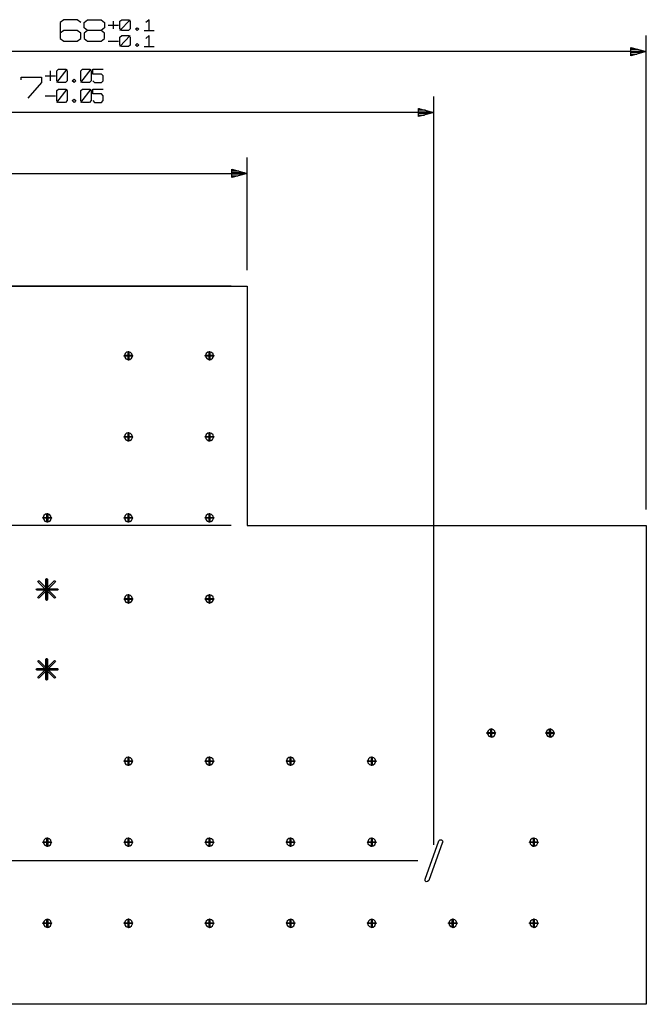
# Model space of a CAD drawing. Extents: x 0 to 1189, y 35 to 806.
# Tile 20 of 22: x 667 to 775, y 430 to 600. Entities that reach past the tile are written whole.
import ezdxf

# ---------------------------------------------------------------- set-up
doc = ezdxf.new("R2010")
doc.units = 0
doc.layers.add('1', color=1, linetype='CONTINUOUS')

msp = doc.modelspace()

# ---------------------------------------------------------------- linework, layer by layer
at = {"layer": '1'}
for p, q in [((674.52, 599.68), (673.92, 599.2)), ((673.92, 599.2), (673.92, 596.45)), ((676.87, 599.68), (674.52, 599.68)), ((677.45, 599.2), (676.87, 599.68)), ((678.05, 599.2), (678.65, 599.68)), ((678.05, 598.3), (678.05, 599.2)), ((678.65, 599.68), (681, 599.68)), ((681, 599.68), (681.57, 599.2)), ((681.57, 599.2), (681.57, 598.3)), ((683.05, 599.45), (683.05, 598.08)), ((684.22, 599.45), (684.52, 599.68)), ((684.22, 597.83), (686, 599.68)), ((684.22, 598.08), (684.22, 599.45)), ((684.52, 599.68), (685.7, 599.68)), ((685.7, 599.68), (686, 599.45)), ((686, 599.45), (686, 598.08)), ((689.25, 599.68), (688.65, 599.2)), ((689.25, 597.83), (689.25, 599.68)), ((674.52, 597.83), (673.92, 597.38)), ((676.87, 597.83), (674.52, 597.83)), ((677.45, 597.38), (676.87, 597.83)), ((677.45, 596.45), (677.45, 597.38)), ((678.65, 597.83), (678.05, 598.3)), ((678.65, 597.83), (678.05, 597.38)), ((678.05, 597.38), (678.05, 596.45)), ((681, 597.83), (678.65, 597.83)), ((681.57, 598.3), (681, 597.83)), ((681.57, 597.38), (681, 597.83)), ((681.57, 596.45), (681.57, 597.38)), ((682.17, 598.75), (683.95, 598.75)), ((684.52, 597.83), (684.22, 598.08)), ((685.7, 597.83), (684.52, 597.83)), ((686, 598.08), (685.7, 597.83)), ((686.9, 598.08), (687.17, 598.3)), ((687.17, 597.83), (686.9, 598.08)), ((687.17, 598.3), (687.47, 598.08)), ((687.47, 598.08), (687.17, 597.83)), ((688.37, 597.83), (690.12, 597.83)), ((673.92, 596.45), (674.52, 596)), ((674.52, 596), (676.87, 596)), ((676.87, 596), (677.45, 596.45)), ((678.05, 596.45), (678.65, 596)), ((678.65, 596), (681, 596)), ((681, 596), (681.57, 596.45)), ((682.17, 596), (683.95, 596)), ((684.22, 596.68), (684.52, 596.93)), ((684.22, 595.08), (686, 596.93)), ((684.22, 595.3), (684.22, 596.68)), ((684.52, 596.93), (685.7, 596.93)), ((685.7, 596.93), (686, 596.68)), ((686, 596.68), (686, 595.3)), ((689.25, 596.93), (688.65, 596.45)), ((689.25, 595.08), (689.25, 596.93)), ((774.9, 515.25), (774.9, 596.93)), ((774.9, 594.18), (587.88, 594.18)), ((684.52, 595.08), (684.22, 595.3)), ((685.7, 595.08), (684.52, 595.08)), ((686, 595.3), (685.7, 595.08)), ((686.9, 595.3), (687.17, 595.55)), ((687.17, 595.08), (686.9, 595.3)), ((687.17, 595.55), (687.47, 595.3)), ((687.47, 595.3), (687.17, 595.08)), ((688.37, 595.08), (690.12, 595.08)), ((772.22, 593.45), (772.22, 594.88)), ((772.22, 594.88), (774.9, 594.18)), ((774.9, 594.18), (772.22, 593.45)), ((772.23, 594.83), (772.43, 594.83)), ((773.45, 594.55), (772.23, 594.55)), ((772.23, 594.28), (774.48, 594.28)), ((774.28, 594), (772.23, 594)), ((772.22, 593.73), (773.25, 593.73)), ((672.18, 590.88), (672.18, 589.15)), ((673.35, 590.88), (673.65, 591.18)), ((673.35, 588.88), (675.13, 591.18)), ((673.35, 589.15), (673.35, 590.88)), ((673.65, 591.18), (674.83, 591.18)), ((674.83, 591.18), (675.13, 590.88)), ((675.13, 590.88), (675.13, 589.15)), ((677.48, 590.88), (677.78, 591.18)), ((677.48, 588.88), (679.25, 591.18)), ((677.48, 589.15), (677.48, 590.88)), ((677.78, 591.18), (678.95, 591.18)), ((678.95, 591.18), (679.25, 590.88)), ((679.25, 590.88), (679.25, 589.15)), ((679.55, 590.3), (679.55, 591.18)), ((679.55, 591.18), (681.33, 591.18)), ((667.18, 589.33), (667.18, 589.8)), ((667.18, 589.8), (670.7, 589.8)), ((670.7, 588.88), (668.35, 586.13)), ((670.7, 589.8), (670.7, 588.88)), ((671.3, 590.03), (673.08, 590.03)), ((673.65, 588.88), (673.35, 589.15)), ((674.83, 588.88), (673.65, 588.88)), ((675.13, 589.15), (674.83, 588.88)), ((676, 589.15), (676.3, 589.45)), ((676.3, 588.88), (676, 589.15)), ((676.3, 589.45), (676.6, 589.15)), ((676.6, 589.15), (676.3, 588.88)), ((677.78, 588.88), (677.48, 589.15)), ((678.95, 588.88), (677.78, 588.88)), ((679.25, 589.15), (678.95, 588.88)), ((681.03, 590.3), (679.55, 590.3)), ((679.55, 589.15), (679.85, 588.88)), ((679.85, 588.88), (681.03, 588.88)), ((681.33, 590.03), (681.03, 590.3)), ((681.03, 588.88), (681.33, 589.15)), ((681.33, 589.15), (681.33, 590.03)), ((673.35, 587.45), (673.65, 587.73)), ((673.35, 585.43), (675.13, 587.73)), ((673.35, 585.73), (673.35, 587.45)), ((673.65, 587.73), (674.83, 587.73)), ((674.83, 587.73), (675.13, 587.45)), ((675.13, 587.45), (675.13, 585.73)), ((677.48, 587.45), (677.78, 587.73)), ((677.48, 585.43), (679.25, 587.73)), ((677.48, 585.73), (677.48, 587.45)), ((677.78, 587.73), (678.95, 587.73)), ((678.95, 587.73), (679.25, 587.45)), ((679.25, 587.45), (679.25, 585.73)), ((679.55, 586.88), (679.55, 587.73)), ((679.55, 587.73), (681.33, 587.73)), ((671.3, 586.58), (673.08, 586.58)), ((673.65, 585.43), (673.35, 585.73)), ((674.83, 585.43), (673.65, 585.43)), ((675.13, 585.73), (674.83, 585.43)), ((676, 585.73), (676.3, 586)), ((676.3, 585.43), (676, 585.73)), ((676.3, 586), (676.6, 585.73)), ((676.6, 585.73), (676.3, 585.43)), ((677.78, 585.43), (677.48, 585.73)), ((678.95, 585.43), (677.78, 585.43)), ((679.25, 585.73), (678.95, 585.43)), ((681.03, 586.88), (679.55, 586.88)), ((679.55, 585.73), (679.85, 585.43)), ((679.85, 585.43), (681.03, 585.43)), ((681.33, 586.58), (681.03, 586.88)), ((681.03, 585.43), (681.33, 585.73)), ((681.33, 585.73), (681.33, 586.58)), ((738.3, 457.5), (738.3, 586.45)), ((735.65, 582.98), (735.65, 584.4)), ((735.65, 584.4), (738.3, 583.68)), ((735.65, 584.35), (735.83, 584.35)), ((736.85, 584.08), (735.65, 584.08)), ((735.65, 583.8), (737.9, 583.8)), ((738.3, 583.68), (587.88, 583.68)), ((738.3, 583.68), (735.65, 582.98)), ((737.7, 583.53), (735.65, 583.53)), ((735.65, 583.25), (736.68, 583.25)), ((706.12, 556.53), (706.12, 575.95)), ((703.47, 572.5), (703.47, 573.93)), ((703.47, 573.93), (706.12, 573.2)), ((703.47, 573.88), (703.65, 573.88)), ((704.67, 573.6), (703.47, 573.6)), ((587.87, 573.2), (706.12, 573.2)), ((703.47, 573.33), (705.7, 573.33)), ((706.12, 573.2), (703.47, 572.5)), ((705.52, 573.05), (703.47, 573.05)), ((703.47, 572.78), (704.5, 572.78)), ((703.37, 553.78), (543.2, 553.78)), ((587.88, 553.78), (706.13, 553.78)), ((706.13, 553.78), (706.13, 512.5)), ((684.9, 541.77), (684.93, 541.82)), ((684.93, 541.72), (684.9, 541.77)), ((684.93, 541.82), (684.98, 541.85)), ((684.98, 541.7), (684.93, 541.72)), ((685.1, 542.15), (684.98, 541.83)), ((684.98, 541.85), (686.35, 541.85)), ((684.98, 541.83), (685.05, 541.5)), ((686.35, 541.7), (684.98, 541.7)), ((685.05, 541.5), (685.25, 541.22)), ((685.35, 542.38), (685.1, 542.15)), ((685.7, 542.45), (685.35, 542.38)), ((685.6, 542.45), (685.63, 542.5)), ((685.6, 541.07), (685.6, 542.45)), ((685.63, 542.5), (685.68, 542.52)), ((685.68, 542.52), (685.73, 542.5)), ((686.03, 542.35), (685.7, 542.45)), ((685.73, 542.5), (685.73, 542.45)), ((685.73, 542.45), (685.73, 541.07)), ((685.93, 541.12), (686.2, 541.33)), ((686.28, 542.1), (686.03, 542.35)), ((686.2, 541.33), (686.35, 541.65)), ((686.35, 541.78), (686.28, 542.1)), ((686.35, 541.85), (686.4, 541.82)), ((686.35, 541.65), (686.35, 541.78)), ((686.4, 541.72), (686.35, 541.7)), ((686.4, 541.82), (686.43, 541.77)), ((686.43, 541.77), (686.4, 541.72)), ((698.88, 541.77), (698.9, 541.82)), ((698.9, 541.72), (698.88, 541.77)), ((698.9, 541.82), (698.95, 541.85)), ((698.95, 541.7), (698.9, 541.72)), ((699.08, 542.15), (698.95, 541.83)), ((698.95, 541.85), (700.33, 541.85)), ((698.95, 541.83), (699, 541.5)), ((700.33, 541.7), (698.95, 541.7)), ((699, 541.5), (699.23, 541.22)), ((699.33, 542.38), (699.08, 542.15)), ((699.68, 542.45), (699.33, 542.38)), ((699.58, 542.45), (699.6, 542.5)), ((699.58, 541.07), (699.58, 542.45)), ((699.6, 542.5), (699.65, 542.52)), ((699.65, 542.52), (699.7, 542.5)), ((700, 542.35), (699.68, 542.45)), ((699.7, 542.5), (699.7, 542.45)), ((699.7, 542.45), (699.7, 541.07)), ((699.9, 541.12), (700.18, 541.33)), ((700.25, 542.1), (700, 542.35)), ((700.18, 541.33), (700.33, 541.65)), ((700.33, 541.78), (700.25, 542.1)), ((700.33, 541.85), (700.38, 541.82)), ((700.33, 541.65), (700.33, 541.78)), ((700.38, 541.72), (700.33, 541.7)), ((700.38, 541.82), (700.4, 541.77)), ((700.4, 541.77), (700.38, 541.72)), ((685.25, 541.22), (685.58, 541.1)), ((685.58, 541.1), (685.93, 541.12)), ((685.63, 541.02), (685.6, 541.07)), ((685.68, 541.02), (685.63, 541.02)), ((685.73, 541.02), (685.68, 541.02)), ((685.73, 541.07), (685.73, 541.02)), ((699.23, 541.22), (699.55, 541.1)), ((699.55, 541.1), (699.9, 541.12)), ((699.6, 541.02), (699.58, 541.07)), ((699.65, 541.02), (699.6, 541.02)), ((699.7, 541.02), (699.65, 541.02)), ((699.7, 541.07), (699.7, 541.02)), ((684.9, 527.8), (684.93, 527.85)), ((684.93, 527.75), (684.9, 527.8)), ((684.93, 527.85), (684.98, 527.87)), ((684.98, 527.72), (684.93, 527.75)), ((685.1, 528.17), (684.98, 527.85)), ((684.98, 527.87), (686.35, 527.87)), ((684.98, 527.85), (685.05, 527.52)), ((686.35, 527.72), (684.98, 527.72)), ((685.35, 528.42), (685.1, 528.17)), ((685.7, 528.47), (685.35, 528.42)), ((685.6, 528.47), (685.63, 528.52)), ((685.6, 527.1), (685.6, 528.47)), ((685.63, 528.52), (685.68, 528.55)), ((685.68, 528.55), (685.73, 528.52)), ((686.03, 528.37), (685.7, 528.47)), ((685.73, 528.52), (685.73, 528.47)), ((685.73, 528.47), (685.73, 527.1)), ((686.28, 528.12), (686.03, 528.37)), ((686.35, 527.8), (686.28, 528.12)), ((686.35, 527.87), (686.4, 527.85)), ((686.35, 527.67), (686.35, 527.8)), ((686.4, 527.75), (686.35, 527.72)), ((686.4, 527.85), (686.43, 527.8)), ((686.43, 527.8), (686.4, 527.75)), ((698.88, 527.8), (698.9, 527.85)), ((698.9, 527.75), (698.88, 527.8)), ((698.9, 527.85), (698.95, 527.87)), ((698.95, 527.72), (698.9, 527.75)), ((699.08, 528.18), (698.95, 527.85)), ((698.95, 527.87), (700.33, 527.87)), ((698.95, 527.85), (699, 527.53)), ((700.33, 527.72), (698.95, 527.72)), ((699.33, 528.43), (699.08, 528.18)), ((699.68, 528.48), (699.33, 528.43)), ((699.58, 528.47), (699.6, 528.52)), ((699.58, 527.1), (699.58, 528.47)), ((699.6, 528.52), (699.65, 528.55)), ((699.65, 528.55), (699.7, 528.52)), ((700, 528.38), (699.68, 528.48)), ((699.7, 528.52), (699.7, 528.47)), ((699.7, 528.47), (699.7, 527.1)), ((700.25, 528.13), (700, 528.38)), ((700.33, 527.8), (700.25, 528.13)), ((700.33, 527.87), (700.38, 527.85)), ((700.33, 527.68), (700.33, 527.8)), ((700.38, 527.75), (700.33, 527.72)), ((700.38, 527.85), (700.4, 527.8)), ((700.4, 527.8), (700.38, 527.75)), ((685.05, 527.52), (685.25, 527.25)), ((685.25, 527.25), (685.58, 527.12)), ((685.58, 527.12), (685.93, 527.15)), ((685.63, 527.07), (685.6, 527.1)), ((685.68, 527.05), (685.63, 527.07)), ((685.73, 527.07), (685.68, 527.05)), ((685.73, 527.1), (685.73, 527.07)), ((685.93, 527.15), (686.2, 527.35)), ((686.2, 527.35), (686.35, 527.67)), ((699, 527.53), (699.23, 527.25)), ((699.23, 527.25), (699.55, 527.12)), ((699.55, 527.12), (699.9, 527.15)), ((699.6, 527.07), (699.58, 527.1)), ((699.65, 527.05), (699.6, 527.07)), ((699.7, 527.07), (699.65, 527.05)), ((699.7, 527.1), (699.7, 527.07)), ((699.9, 527.15), (700.18, 527.35)), ((700.18, 527.35), (700.33, 527.68)), ((671.12, 514.23), (671, 513.9)), ((671.4, 514.45), (671.12, 514.23)), ((671.73, 514.53), (671.4, 514.45)), ((671.63, 514.52), (671.65, 514.57)), ((671.63, 513.15), (671.63, 514.52)), ((671.65, 514.57), (671.7, 514.57)), ((671.7, 514.57), (671.75, 514.57)), ((672.05, 514.4), (671.73, 514.53)), ((671.75, 514.57), (671.78, 514.52)), ((671.78, 514.52), (671.78, 513.15)), ((672.3, 514.15), (672.05, 514.4)), ((672.38, 513.83), (672.3, 514.15)), ((685.1, 514.23), (684.97, 513.9)), ((685.35, 514.45), (685.1, 514.23)), ((685.7, 514.53), (685.35, 514.45)), ((685.6, 514.52), (685.63, 514.57)), ((685.6, 513.15), (685.6, 514.52)), ((685.63, 514.57), (685.68, 514.57)), ((685.68, 514.57), (685.73, 514.57)), ((686.02, 514.4), (685.7, 514.53)), ((685.73, 514.57), (685.73, 514.52)), ((685.73, 514.52), (685.73, 513.15)), ((686.27, 514.15), (686.02, 514.4)), ((686.35, 513.83), (686.27, 514.15)), ((699.08, 514.23), (698.95, 513.9)), ((699.33, 514.45), (699.08, 514.23)), ((699.68, 514.53), (699.33, 514.45)), ((699.58, 514.52), (699.6, 514.57)), ((699.58, 513.15), (699.58, 514.52)), ((699.6, 514.57), (699.65, 514.57)), ((699.65, 514.57), (699.7, 514.57)), ((700, 514.4), (699.68, 514.53)), ((699.7, 514.57), (699.7, 514.52)), ((699.7, 514.52), (699.7, 513.15)), ((700.25, 514.15), (700, 514.4)), ((700.33, 513.83), (700.25, 514.15)), ((703.37, 512.5), (564.15, 512.5)), ((670.95, 513.87), (671, 513.9)), ((670.95, 513.82), (670.95, 513.87)), ((670.95, 513.77), (670.95, 513.82)), ((671, 513.75), (670.95, 513.77)), ((671, 513.9), (671.08, 513.55)), ((671, 513.9), (672.38, 513.9)), ((672.38, 513.75), (671, 513.75)), ((671.08, 513.55), (671.28, 513.28)), ((671.28, 513.28), (671.6, 513.15)), ((671.6, 513.15), (671.95, 513.18)), ((671.65, 513.1), (671.63, 513.15)), ((671.7, 513.07), (671.65, 513.1)), ((671.75, 513.1), (671.7, 513.07)), ((671.78, 513.15), (671.75, 513.1)), ((671.95, 513.18), (672.23, 513.4)), ((672.23, 513.4), (672.38, 513.7)), ((672.38, 513.9), (672.43, 513.87)), ((672.38, 513.7), (672.38, 513.83)), ((672.43, 513.77), (672.38, 513.75)), ((672.43, 513.87), (672.45, 513.82)), ((672.45, 513.82), (672.43, 513.77)), ((684.9, 513.82), (684.93, 513.87)), ((684.93, 513.77), (684.9, 513.82)), ((684.93, 513.87), (684.98, 513.9)), ((684.98, 513.75), (684.93, 513.77)), ((684.97, 513.9), (685.05, 513.55)), ((684.98, 513.9), (686.35, 513.9)), ((686.35, 513.75), (684.98, 513.75)), ((685.05, 513.55), (685.25, 513.28)), ((685.25, 513.28), (685.58, 513.15)), ((685.58, 513.15), (685.92, 513.18)), ((685.63, 513.1), (685.6, 513.15)), ((685.68, 513.07), (685.63, 513.1)), ((685.73, 513.1), (685.68, 513.07)), ((685.73, 513.15), (685.73, 513.1)), ((685.92, 513.18), (686.2, 513.4)), ((686.2, 513.4), (686.35, 513.7)), ((686.35, 513.9), (686.4, 513.87)), ((686.35, 513.7), (686.35, 513.83)), ((686.4, 513.77), (686.35, 513.75)), ((686.4, 513.87), (686.43, 513.82)), ((686.43, 513.82), (686.4, 513.77)), ((698.88, 513.82), (698.9, 513.87)), ((698.9, 513.77), (698.88, 513.82)), ((698.9, 513.87), (698.95, 513.9)), ((698.95, 513.75), (698.9, 513.77)), ((698.95, 513.9), (699, 513.55)), ((698.95, 513.9), (700.33, 513.9)), ((700.33, 513.75), (698.95, 513.75)), ((699, 513.55), (699.23, 513.28)), ((699.23, 513.28), (699.55, 513.15)), ((699.55, 513.15), (699.9, 513.18)), ((699.6, 513.1), (699.58, 513.15)), ((699.65, 513.07), (699.6, 513.1)), ((699.7, 513.1), (699.65, 513.07)), ((699.7, 513.15), (699.7, 513.1)), ((699.9, 513.18), (700.18, 513.4)), ((700.18, 513.4), (700.33, 513.7)), ((700.33, 513.9), (700.38, 513.87)), ((700.33, 513.7), (700.33, 513.83)), ((700.38, 513.77), (700.33, 513.75)), ((700.38, 513.87), (700.4, 513.82)), ((700.4, 513.82), (700.38, 513.77)), ((706.13, 512.5), (774.9, 512.5)), ((774.9, 512.5), (774.9, 430)), ((670.08, 502.87), (670.13, 502.97)), ((670.13, 502.77), (670.08, 502.87)), ((670.13, 502.97), (670.2, 503)), ((670.13, 500.22), (672.88, 502.97)), ((672.88, 500.02), (670.13, 502.77)), ((670.2, 503), (670.3, 502.97)), ((670.3, 502.97), (673.05, 500.22)), ((673.05, 502.77), (670.3, 500.02)), ((671.45, 503.25), (671.5, 503.32)), ((671.45, 499.75), (671.45, 503.25)), ((671.5, 503.32), (671.58, 503.37)), ((671.58, 503.37), (671.68, 503.32)), ((671.58, 499.75), (671.58, 503.25)), ((671.58, 499.75), (671.58, 503.25)), ((671.58, 499.75), (671.58, 503.25)), ((671.68, 503.32), (671.73, 503.25)), ((671.73, 503.25), (671.73, 499.75)), ((672.88, 502.97), (672.95, 503)), ((672.95, 503), (673.05, 502.97)), ((673.05, 502.97), (673.1, 502.87)), ((673.1, 502.87), (673.05, 502.77)), ((669.8, 501.5), (669.85, 501.6)), ((669.85, 501.4), (669.8, 501.5)), ((669.85, 501.6), (669.93, 501.62)), ((669.93, 501.35), (669.85, 501.4)), ((669.93, 501.62), (673.43, 501.62)), ((673.43, 501.35), (669.93, 501.35)), ((673.43, 501.62), (673.53, 501.6)), ((673.53, 501.4), (673.43, 501.35)), ((673.53, 501.6), (673.58, 501.5)), ((673.58, 501.5), (673.53, 501.4)), ((685.6, 500.55), (685.63, 500.6)), ((685.63, 500.6), (685.68, 500.6)), ((685.68, 500.6), (685.73, 500.6)), ((685.73, 500.6), (685.73, 500.55)), ((699.58, 500.55), (699.6, 500.6)), ((699.6, 500.6), (699.65, 500.6)), ((699.65, 500.6), (699.7, 500.6)), ((699.7, 500.6), (699.7, 500.55)), ((670.08, 500.12), (670.13, 500.22)), ((670.13, 500.02), (670.08, 500.12)), ((670.2, 499.97), (670.13, 500.02)), ((670.3, 500.02), (670.2, 499.97)), ((671.5, 499.65), (671.45, 499.75)), ((671.58, 499.6), (671.5, 499.65)), ((671.68, 499.65), (671.58, 499.6)), ((671.73, 499.75), (671.68, 499.65)), ((672.95, 499.97), (672.88, 500.02)), ((673.05, 500.02), (672.95, 499.97)), ((673.05, 500.22), (673.1, 500.12)), ((673.1, 500.12), (673.05, 500.02)), ((684.9, 499.85), (684.93, 499.9)), ((684.93, 499.8), (684.9, 499.85)), ((684.93, 499.9), (684.98, 499.92)), ((684.98, 499.77), (684.93, 499.8)), ((685.1, 500.25), (684.98, 499.93)), ((684.98, 499.93), (685.05, 499.58)), ((684.98, 499.92), (686.35, 499.92)), ((686.35, 499.77), (684.98, 499.77)), ((685.05, 499.58), (685.25, 499.3)), ((685.35, 500.48), (685.1, 500.25)), ((685.25, 499.3), (685.58, 499.18)), ((685.7, 500.55), (685.35, 500.48)), ((685.58, 499.18), (685.93, 499.23)), ((685.6, 499.17), (685.6, 500.55)), ((685.63, 499.12), (685.6, 499.17)), ((685.68, 499.1), (685.63, 499.12)), ((685.73, 499.12), (685.68, 499.1)), ((686.03, 500.45), (685.7, 500.55)), ((685.73, 500.55), (685.73, 499.17)), ((685.73, 499.17), (685.73, 499.12)), ((685.93, 499.23), (686.2, 499.43)), ((686.28, 500.2), (686.03, 500.45)), ((686.2, 499.43), (686.35, 499.73)), ((686.35, 499.85), (686.28, 500.2)), ((686.35, 499.92), (686.4, 499.9)), ((686.35, 499.73), (686.35, 499.85)), ((686.4, 499.8), (686.35, 499.77)), ((686.4, 499.9), (686.43, 499.85)), ((686.43, 499.85), (686.4, 499.8)), ((698.88, 499.85), (698.9, 499.9)), ((698.9, 499.8), (698.88, 499.85)), ((698.9, 499.9), (698.95, 499.92)), ((698.95, 499.77), (698.9, 499.8)), ((699.08, 500.25), (698.95, 499.92)), ((698.95, 499.92), (699, 499.57)), ((698.95, 499.92), (700.33, 499.92)), ((700.33, 499.77), (698.95, 499.77)), ((699, 499.57), (699.23, 499.3)), ((699.33, 500.47), (699.08, 500.25)), ((699.23, 499.3), (699.55, 499.17)), ((699.68, 500.55), (699.33, 500.47)), ((699.55, 499.17), (699.9, 499.22)), ((699.58, 499.17), (699.58, 500.55)), ((699.6, 499.12), (699.58, 499.17)), ((699.65, 499.1), (699.6, 499.12)), ((699.7, 499.12), (699.65, 499.1)), ((700, 500.45), (699.68, 500.55)), ((699.7, 500.55), (699.7, 499.17)), ((699.7, 499.17), (699.7, 499.12)), ((699.9, 499.22), (700.18, 499.42)), ((700.25, 500.2), (700, 500.45)), ((700.18, 499.42), (700.33, 499.72)), ((700.33, 499.85), (700.25, 500.2)), ((700.33, 499.92), (700.38, 499.9)), ((700.33, 499.72), (700.33, 499.85)), ((700.38, 499.8), (700.33, 499.77)), ((700.38, 499.9), (700.4, 499.85)), ((700.4, 499.85), (700.38, 499.8)), ((670.08, 489.12), (670.13, 489.2)), ((670.13, 489.02), (670.08, 489.12)), ((670.13, 489.2), (670.2, 489.25)), ((670.13, 486.45), (672.88, 489.2)), ((672.88, 486.27), (670.13, 489.02)), ((670.2, 489.25), (670.3, 489.2)), ((670.3, 489.2), (673.05, 486.45)), ((673.05, 489.02), (670.3, 486.27)), ((671.45, 489.47), (671.5, 489.57)), ((671.45, 486), (671.45, 489.47)), ((671.5, 489.57), (671.58, 489.62)), ((671.58, 489.62), (671.68, 489.57)), ((671.58, 486), (671.58, 489.47)), ((671.58, 486), (671.58, 489.47)), ((671.58, 486), (671.58, 489.47)), ((671.68, 489.57), (671.73, 489.47)), ((671.73, 489.47), (671.73, 486)), ((672.88, 489.2), (672.95, 489.25)), ((672.95, 489.25), (673.05, 489.2)), ((673.05, 489.2), (673.1, 489.12)), ((673.1, 489.12), (673.05, 489.02)), ((669.8, 487.75), (669.85, 487.82)), ((669.85, 487.65), (669.8, 487.75)), ((669.85, 487.82), (669.93, 487.87)), ((669.93, 487.6), (669.85, 487.65)), ((669.93, 487.87), (673.43, 487.87)), ((673.43, 487.6), (669.93, 487.6)), ((673.43, 487.87), (673.53, 487.82)), ((673.53, 487.65), (673.43, 487.6)), ((673.53, 487.82), (673.58, 487.75)), ((673.58, 487.75), (673.53, 487.65)), ((670.08, 486.37), (670.13, 486.45)), ((670.13, 486.27), (670.08, 486.37)), ((670.2, 486.22), (670.13, 486.27)), ((670.3, 486.27), (670.2, 486.22)), ((671.5, 485.9), (671.45, 486)), ((671.58, 485.85), (671.5, 485.9)), ((671.68, 485.9), (671.58, 485.85)), ((671.73, 486), (671.68, 485.9)), ((672.95, 486.22), (672.88, 486.27)), ((673.05, 486.27), (672.95, 486.22)), ((673.05, 486.45), (673.1, 486.37)), ((673.1, 486.37), (673.05, 486.27)), ((747.45, 476.8), (747.5, 476.82)), ((747.63, 477.15), (747.5, 476.82)), ((747.5, 476.82), (747.58, 476.47)), ((747.5, 476.82), (748.88, 476.82)), ((747.88, 477.37), (747.63, 477.15)), ((748.23, 477.45), (747.88, 477.37)), ((748.13, 477.45), (748.15, 477.5)), ((748.13, 476.07), (748.13, 477.45)), ((748.15, 477.5), (748.2, 477.5)), ((748.2, 477.5), (748.25, 477.5)), ((748.55, 477.32), (748.23, 477.45)), ((748.25, 477.5), (748.25, 477.45)), ((748.25, 477.45), (748.25, 476.07)), ((748.8, 477.07), (748.55, 477.32)), ((748.88, 476.75), (748.8, 477.07)), ((748.88, 476.82), (748.93, 476.8)), ((757.58, 476.8), (757.63, 476.82)), ((757.63, 476.82), (759, 476.82)), ((757.75, 477.15), (757.65, 476.82)), ((757.65, 476.82), (757.7, 476.47)), ((758.03, 477.37), (757.75, 477.15)), ((758.35, 477.45), (758.03, 477.37)), ((758.25, 477.45), (758.28, 477.5)), ((758.25, 476.07), (758.25, 477.45)), ((758.28, 477.5), (758.33, 477.5)), ((758.33, 477.5), (758.38, 477.5)), ((758.68, 477.32), (758.35, 477.45)), ((758.38, 477.5), (758.4, 477.45)), ((758.4, 477.45), (758.4, 476.07)), ((758.93, 477.07), (758.68, 477.32)), ((759, 476.75), (758.93, 477.07)), ((759, 476.82), (759.05, 476.8)), ((747.43, 476.75), (747.45, 476.8)), ((747.45, 476.7), (747.43, 476.75)), ((747.5, 476.67), (747.45, 476.7)), ((748.88, 476.67), (747.5, 476.67)), ((747.58, 476.47), (747.78, 476.2)), ((747.78, 476.2), (748.1, 476.07)), ((748.1, 476.07), (748.45, 476.1)), ((748.15, 476.02), (748.13, 476.07)), ((748.2, 476), (748.15, 476.02)), ((748.25, 476.02), (748.2, 476)), ((748.25, 476.07), (748.25, 476.02)), ((748.45, 476.1), (748.73, 476.32)), ((748.73, 476.32), (748.88, 476.62)), ((748.88, 476.62), (748.88, 476.75)), ((748.93, 476.7), (748.88, 476.67)), ((748.93, 476.8), (748.95, 476.75)), ((748.95, 476.75), (748.93, 476.7)), ((757.58, 476.75), (757.58, 476.8)), ((757.58, 476.7), (757.58, 476.75)), ((757.63, 476.67), (757.58, 476.7)), ((759, 476.67), (757.63, 476.67)), ((757.7, 476.47), (757.9, 476.2)), ((757.9, 476.2), (758.23, 476.07)), ((758.23, 476.07), (758.58, 476.1)), ((758.28, 476.02), (758.25, 476.07)), ((758.33, 476), (758.28, 476.02)), ((758.38, 476.02), (758.33, 476)), ((758.4, 476.07), (758.38, 476.02)), ((758.58, 476.1), (758.85, 476.32)), ((758.85, 476.32), (759, 476.62)), ((759, 476.62), (759, 476.75)), ((759.05, 476.7), (759, 476.67)), ((759.05, 476.8), (759.08, 476.75)), ((759.08, 476.75), (759.05, 476.7)), ((684.9, 471.9), (684.93, 471.95)), ((684.93, 471.85), (684.9, 471.9)), ((684.93, 471.95), (684.98, 471.97)), ((684.98, 471.85), (684.93, 471.85)), ((685.1, 472.3), (684.98, 471.98)), ((684.98, 471.98), (685.05, 471.62)), ((684.98, 471.97), (686.35, 471.97)), ((686.35, 471.85), (684.98, 471.85)), ((685.35, 472.53), (685.1, 472.3)), ((685.7, 472.6), (685.35, 472.53)), ((685.6, 472.6), (685.63, 472.65)), ((685.6, 471.22), (685.6, 472.6)), ((685.63, 472.65), (685.68, 472.67)), ((685.68, 472.67), (685.73, 472.65)), ((686.03, 472.5), (685.7, 472.6)), ((685.73, 472.65), (685.73, 472.6)), ((685.73, 472.6), (685.73, 471.22)), ((686.28, 472.25), (686.03, 472.5)), ((686.2, 471.48), (686.35, 471.77)), ((686.35, 471.9), (686.28, 472.25)), ((686.35, 471.97), (686.4, 471.95)), ((686.35, 471.77), (686.35, 471.9)), ((686.4, 471.85), (686.35, 471.85)), ((686.4, 471.95), (686.43, 471.9)), ((686.43, 471.9), (686.4, 471.85)), ((698.88, 471.9), (698.9, 471.95)), ((698.9, 471.85), (698.88, 471.9)), ((698.9, 471.95), (698.95, 471.97)), ((698.95, 471.85), (698.9, 471.85)), ((699.08, 472.3), (698.95, 471.97)), ((698.95, 471.97), (699, 471.62)), ((698.95, 471.97), (700.33, 471.97)), ((700.33, 471.85), (698.95, 471.85)), ((699.33, 472.52), (699.08, 472.3)), ((699.68, 472.6), (699.33, 472.52)), ((699.58, 472.6), (699.6, 472.65)), ((699.58, 471.22), (699.58, 472.6)), ((699.6, 472.65), (699.65, 472.67)), ((699.65, 472.67), (699.7, 472.65)), ((700, 472.5), (699.68, 472.6)), ((699.7, 472.65), (699.7, 472.6)), ((699.7, 472.6), (699.7, 471.22)), ((700.25, 472.25), (700, 472.5)), ((700.18, 471.47), (700.33, 471.77)), ((700.33, 471.9), (700.25, 472.25)), ((700.33, 471.97), (700.38, 471.95)), ((700.33, 471.77), (700.33, 471.9)), ((700.38, 471.85), (700.33, 471.85)), ((700.38, 471.95), (700.4, 471.9)), ((700.4, 471.9), (700.38, 471.85)), ((712.85, 471.9), (712.88, 471.95)), ((712.88, 471.85), (712.85, 471.9)), ((712.88, 471.95), (712.93, 471.97)), ((712.93, 471.85), (712.88, 471.85)), ((713.05, 472.3), (712.93, 471.97)), ((712.93, 471.97), (712.98, 471.62)), ((712.93, 471.97), (714.3, 471.97)), ((714.3, 471.85), (712.93, 471.85)), ((713.3, 472.52), (713.05, 472.3)), ((713.65, 472.6), (713.3, 472.52)), ((713.55, 472.6), (713.58, 472.65)), ((713.55, 471.22), (713.55, 472.6)), ((713.58, 472.65), (713.6, 472.67)), ((713.6, 472.67), (713.65, 472.65)), ((713.65, 472.65), (713.68, 472.6)), ((713.98, 472.5), (713.65, 472.6)), ((713.68, 472.6), (713.68, 471.22)), ((714.2, 472.25), (713.98, 472.5)), ((714.15, 471.47), (714.3, 471.77)), ((714.3, 471.9), (714.2, 472.25)), ((714.3, 471.97), (714.35, 471.95)), ((714.3, 471.77), (714.3, 471.9)), ((714.35, 471.85), (714.3, 471.85)), ((714.35, 471.95), (714.38, 471.9)), ((714.38, 471.9), (714.35, 471.85)), ((726.83, 471.9), (726.85, 471.95)), ((726.85, 471.85), (726.83, 471.9)), ((726.85, 471.95), (726.9, 471.97)), ((726.9, 471.85), (726.85, 471.85)), ((727.03, 472.3), (726.9, 471.97)), ((726.9, 471.97), (726.95, 471.62)), ((726.9, 471.97), (728.28, 471.97)), ((728.28, 471.85), (726.9, 471.85)), ((727.28, 472.52), (727.03, 472.3)), ((727.63, 472.6), (727.28, 472.52)), ((727.53, 472.65), (727.58, 472.67)), ((727.53, 472.6), (727.53, 472.65)), ((727.53, 471.22), (727.53, 472.6)), ((727.58, 472.67), (727.63, 472.65)), ((727.63, 472.65), (727.65, 472.6)), ((727.95, 472.5), (727.63, 472.6)), ((727.65, 472.6), (727.65, 471.22)), ((728.18, 472.25), (727.95, 472.5)), ((728.13, 471.47), (728.25, 471.77)), ((728.28, 471.9), (728.18, 472.25)), ((728.25, 471.77), (728.28, 471.9)), ((728.28, 471.97), (728.33, 471.95)), ((728.33, 471.85), (728.28, 471.85)), ((728.33, 471.95), (728.35, 471.9)), ((728.35, 471.9), (728.33, 471.85)), ((685.05, 471.62), (685.25, 471.35)), ((685.25, 471.35), (685.58, 471.23)), ((685.58, 471.23), (685.93, 471.27)), ((685.63, 471.17), (685.6, 471.22)), ((685.68, 471.15), (685.63, 471.17)), ((685.73, 471.17), (685.68, 471.15)), ((685.73, 471.22), (685.73, 471.17)), ((685.93, 471.27), (686.2, 471.48)), ((699, 471.62), (699.23, 471.35)), ((699.23, 471.35), (699.55, 471.22)), ((699.55, 471.22), (699.9, 471.27)), ((699.6, 471.17), (699.58, 471.22)), ((699.65, 471.15), (699.6, 471.17)), ((699.7, 471.17), (699.65, 471.15)), ((699.7, 471.22), (699.7, 471.17)), ((699.9, 471.27), (700.18, 471.47)), ((712.98, 471.62), (713.2, 471.35)), ((713.2, 471.35), (713.53, 471.22)), ((713.53, 471.22), (713.85, 471.27)), ((713.58, 471.17), (713.55, 471.22)), ((713.6, 471.15), (713.58, 471.17)), ((713.65, 471.17), (713.6, 471.15)), ((713.68, 471.22), (713.65, 471.17)), ((713.85, 471.27), (714.15, 471.47)), ((726.95, 471.62), (727.18, 471.35)), ((727.18, 471.35), (727.5, 471.22)), ((727.5, 471.22), (727.83, 471.27)), ((727.53, 471.17), (727.53, 471.22)), ((727.58, 471.15), (727.53, 471.17)), ((727.63, 471.17), (727.58, 471.15)), ((727.65, 471.22), (727.63, 471.17)), ((727.83, 471.27), (728.13, 471.47)), ((671.13, 458.32), (671, 458)), ((671.4, 458.55), (671.13, 458.32)), ((671.73, 458.62), (671.4, 458.55)), ((671.63, 458.62), (671.65, 458.67)), ((671.63, 457.25), (671.63, 458.62)), ((671.65, 458.67), (671.7, 458.7)), ((671.7, 458.7), (671.75, 458.67)), ((672.05, 458.52), (671.73, 458.62)), ((671.75, 458.67), (671.78, 458.62)), ((671.78, 458.62), (671.78, 457.25)), ((672.3, 458.27), (672.05, 458.52)), ((672.38, 457.95), (672.3, 458.27)), ((685.1, 458.33), (684.98, 458)), ((685.35, 458.55), (685.1, 458.33)), ((685.7, 458.63), (685.35, 458.55)), ((685.6, 458.62), (685.63, 458.67)), ((685.6, 457.25), (685.6, 458.62)), ((685.63, 458.67), (685.68, 458.7)), ((685.68, 458.7), (685.73, 458.67)), ((686.03, 458.53), (685.7, 458.63)), ((685.73, 458.67), (685.73, 458.62)), ((685.73, 458.62), (685.73, 457.25)), ((686.28, 458.28), (686.03, 458.53)), ((686.35, 457.95), (686.28, 458.28)), ((699.08, 458.33), (698.95, 458)), ((699.33, 458.55), (699.08, 458.33)), ((699.68, 458.63), (699.33, 458.55)), ((699.58, 458.62), (699.6, 458.67)), ((699.58, 457.25), (699.58, 458.62)), ((699.6, 458.67), (699.65, 458.7)), ((699.65, 458.7), (699.7, 458.67)), ((700, 458.53), (699.68, 458.63)), ((699.7, 458.67), (699.7, 458.62)), ((699.7, 458.62), (699.7, 457.25)), ((700.25, 458.28), (700, 458.53)), ((700.33, 457.95), (700.25, 458.28)), ((713.05, 458.33), (712.93, 458)), ((713.3, 458.55), (713.05, 458.33)), ((713.65, 458.63), (713.3, 458.55)), ((713.55, 458.62), (713.58, 458.67)), ((713.55, 457.25), (713.55, 458.62)), ((713.58, 458.67), (713.6, 458.7)), ((713.6, 458.7), (713.65, 458.67)), ((713.65, 458.67), (713.68, 458.62)), ((713.98, 458.53), (713.65, 458.63)), ((713.68, 458.62), (713.68, 457.25)), ((714.2, 458.28), (713.98, 458.53)), ((714.3, 457.95), (714.2, 458.28)), ((727.03, 458.32), (726.9, 458)), ((727.28, 458.55), (727.03, 458.32)), ((727.63, 458.62), (727.28, 458.55)), ((727.53, 458.67), (727.58, 458.7)), ((727.53, 458.62), (727.53, 458.67)), ((727.53, 457.25), (727.53, 458.62)), ((727.58, 458.7), (727.63, 458.67)), ((727.63, 458.67), (727.65, 458.62)), ((727.95, 458.52), (727.63, 458.62)), ((727.65, 458.62), (727.65, 457.25)), ((728.18, 458.27), (727.95, 458.52)), ((728.28, 457.95), (728.18, 458.27)), ((736.78, 451.57), (739.18, 458.15)), ((739.18, 458.15), (739.35, 458.35)), ((739.35, 458.35), (739.6, 458.37)), ((739.6, 458.37), (739.8, 458.2)), ((739.8, 458.2), (739.83, 457.92)), ((754.95, 458.33), (754.85, 458)), ((755.23, 458.55), (754.95, 458.33)), ((755.55, 458.63), (755.23, 458.55)), ((755.45, 458.62), (755.48, 458.67)), ((755.45, 457.25), (755.45, 458.62)), ((755.48, 458.67), (755.53, 458.7)), ((755.53, 458.7), (755.58, 458.67)), ((755.9, 458.53), (755.55, 458.63)), ((755.58, 458.67), (755.6, 458.62)), ((755.6, 458.62), (755.6, 457.25)), ((756.13, 458.28), (755.9, 458.53)), ((756.23, 457.95), (756.13, 458.28)), ((670.95, 457.97), (671, 458)), ((670.95, 457.95), (670.95, 457.97)), ((670.95, 457.9), (670.95, 457.95)), ((671, 457.87), (670.95, 457.9)), ((671, 458), (671.08, 457.65)), ((671, 458), (672.38, 458)), ((672.38, 457.87), (671, 457.87)), ((671.08, 457.65), (671.28, 457.4)), ((671.28, 457.4), (671.6, 457.25)), ((671.6, 457.25), (671.95, 457.3)), ((671.65, 457.2), (671.63, 457.25)), ((671.7, 457.17), (671.65, 457.2)), ((671.75, 457.2), (671.7, 457.17)), ((671.78, 457.25), (671.75, 457.2)), ((671.95, 457.3), (672.23, 457.5)), ((672.23, 457.5), (672.38, 457.82)), ((672.38, 458), (672.43, 457.97)), ((672.38, 457.82), (672.38, 457.95)), ((672.43, 457.9), (672.38, 457.87)), ((672.43, 457.97), (672.45, 457.95)), ((672.45, 457.95), (672.43, 457.9)), ((684.9, 457.95), (684.93, 457.97)), ((684.93, 457.9), (684.9, 457.95)), ((684.93, 457.97), (684.98, 458)), ((684.98, 457.87), (684.93, 457.9)), ((684.98, 458), (685.05, 457.65)), ((684.98, 458), (686.35, 458)), ((686.35, 457.87), (684.98, 457.87)), ((685.05, 457.65), (685.25, 457.4)), ((685.25, 457.4), (685.58, 457.25)), ((685.58, 457.25), (685.93, 457.3)), ((685.63, 457.2), (685.6, 457.25)), ((685.68, 457.17), (685.63, 457.2)), ((685.73, 457.2), (685.68, 457.17)), ((685.73, 457.25), (685.73, 457.2)), ((685.93, 457.3), (686.2, 457.5)), ((686.2, 457.5), (686.35, 457.83)), ((686.35, 458), (686.4, 457.97)), ((686.35, 457.83), (686.35, 457.95)), ((686.4, 457.9), (686.35, 457.87)), ((686.4, 457.97), (686.43, 457.95)), ((686.43, 457.95), (686.4, 457.9)), ((698.88, 457.95), (698.9, 457.97)), ((698.9, 457.9), (698.88, 457.95)), ((698.9, 457.97), (698.95, 458)), ((698.95, 457.87), (698.9, 457.9)), ((698.95, 458), (699, 457.65)), ((698.95, 458), (700.33, 458)), ((700.33, 457.87), (698.95, 457.87)), ((699, 457.65), (699.23, 457.4)), ((699.23, 457.4), (699.55, 457.25)), ((699.55, 457.25), (699.9, 457.3)), ((699.6, 457.2), (699.58, 457.25)), ((699.65, 457.17), (699.6, 457.2)), ((699.7, 457.2), (699.65, 457.17)), ((699.7, 457.25), (699.7, 457.2)), ((699.9, 457.3), (700.18, 457.5)), ((700.18, 457.5), (700.33, 457.83)), ((700.33, 458), (700.38, 457.97)), ((700.33, 457.83), (700.33, 457.95)), ((700.38, 457.9), (700.33, 457.87)), ((700.38, 457.97), (700.4, 457.95)), ((700.4, 457.95), (700.38, 457.9)), ((712.85, 457.95), (712.88, 457.97)), ((712.88, 457.9), (712.85, 457.95)), ((712.88, 457.97), (712.93, 458)), ((712.93, 457.87), (712.88, 457.9)), ((712.93, 458), (712.98, 457.65)), ((712.93, 458), (714.3, 458)), ((714.3, 457.87), (712.93, 457.87)), ((712.98, 457.65), (713.2, 457.4)), ((713.2, 457.4), (713.53, 457.25)), ((713.53, 457.25), (713.85, 457.3)), ((713.58, 457.2), (713.55, 457.25)), ((713.6, 457.17), (713.58, 457.2)), ((713.65, 457.2), (713.6, 457.17)), ((713.68, 457.25), (713.65, 457.2)), ((713.85, 457.3), (714.15, 457.5)), ((714.15, 457.5), (714.3, 457.83)), ((714.3, 458), (714.35, 457.97)), ((714.3, 457.83), (714.3, 457.95)), ((714.35, 457.9), (714.3, 457.87)), ((714.35, 457.97), (714.38, 457.95)), ((714.38, 457.95), (714.35, 457.9)), ((726.83, 457.95), (726.85, 457.97)), ((726.85, 457.9), (726.83, 457.95)), ((726.85, 457.97), (726.9, 458)), ((726.9, 457.87), (726.85, 457.9)), ((726.9, 458), (726.95, 457.65)), ((726.9, 458), (728.28, 458)), ((728.28, 457.87), (726.9, 457.87)), ((726.95, 457.65), (727.18, 457.4)), ((727.18, 457.4), (727.5, 457.25)), ((727.5, 457.25), (727.83, 457.3)), ((727.53, 457.2), (727.53, 457.25)), ((727.58, 457.17), (727.53, 457.2)), ((727.63, 457.2), (727.58, 457.17)), ((727.65, 457.25), (727.63, 457.2)), ((727.83, 457.3), (728.13, 457.5)), ((728.13, 457.5), (728.25, 457.82)), ((728.25, 457.82), (728.28, 457.95)), ((728.28, 458), (728.33, 457.97)), ((728.33, 457.9), (728.28, 457.87)), ((728.33, 457.97), (728.35, 457.95)), ((728.35, 457.95), (728.33, 457.9)), ((739.8, 457.92), (737.43, 451.32)), ((739.83, 457.92), (739.8, 457.92)), ((754.78, 457.95), (754.8, 457.97)), ((754.8, 457.9), (754.78, 457.95)), ((754.8, 457.97), (754.85, 458)), ((754.85, 457.87), (754.8, 457.9)), ((754.85, 458), (754.9, 457.65)), ((754.85, 458), (756.23, 458)), ((756.23, 457.87), (754.85, 457.87)), ((754.9, 457.65), (755.13, 457.4)), ((755.13, 457.4), (755.43, 457.25)), ((755.43, 457.25), (755.78, 457.3)), ((755.48, 457.2), (755.45, 457.25)), ((755.53, 457.17), (755.48, 457.2)), ((755.58, 457.2), (755.53, 457.17)), ((755.6, 457.25), (755.58, 457.2)), ((755.78, 457.3), (756.05, 457.5)), ((756.05, 457.5), (756.2, 457.83)), ((756.2, 457.83), (756.23, 457.95)), ((756.23, 458), (756.28, 457.97)), ((756.28, 457.9), (756.23, 457.87)), ((756.28, 457.97), (756.28, 457.95)), ((756.28, 457.95), (756.28, 457.9)), ((735.55, 454.75), (574.63, 454.75)), ((736.78, 451.3), (736.78, 451.57)), ((736.98, 451.12), (736.78, 451.3)), ((737.23, 451.15), (736.98, 451.12)), ((737.43, 451.32), (737.23, 451.15)), ((671.4, 444.57), (671.13, 444.35)), ((671.73, 444.65), (671.4, 444.57)), ((671.63, 444.65), (671.65, 444.7)), ((671.63, 443.27), (671.63, 444.65)), ((671.65, 444.7), (671.7, 444.72)), ((671.7, 444.72), (671.75, 444.7)), ((672.05, 444.55), (671.73, 444.65)), ((671.75, 444.7), (671.78, 444.65)), ((671.78, 444.65), (671.78, 443.27)), ((685.35, 444.58), (685.1, 444.35)), ((685.7, 444.65), (685.35, 444.58)), ((685.6, 444.65), (685.63, 444.7)), ((685.6, 443.27), (685.6, 444.65)), ((685.63, 444.7), (685.68, 444.72)), ((685.68, 444.72), (685.73, 444.7)), ((686.03, 444.55), (685.7, 444.65)), ((685.73, 444.7), (685.73, 444.65)), ((685.73, 444.65), (685.73, 443.27)), ((699.33, 444.58), (699.08, 444.35)), ((699.68, 444.65), (699.33, 444.58)), ((699.58, 444.65), (699.6, 444.7)), ((699.58, 443.27), (699.58, 444.65)), ((699.6, 444.7), (699.65, 444.72)), ((699.65, 444.72), (699.7, 444.7)), ((700, 444.55), (699.68, 444.65)), ((699.7, 444.7), (699.7, 444.65)), ((699.7, 444.65), (699.7, 443.27)), ((713.3, 444.58), (713.05, 444.35)), ((713.65, 444.65), (713.3, 444.58)), ((713.55, 444.65), (713.58, 444.7)), ((713.55, 443.27), (713.55, 444.65)), ((713.58, 444.7), (713.6, 444.72)), ((713.6, 444.72), (713.65, 444.7)), ((713.65, 444.7), (713.68, 444.65)), ((713.98, 444.55), (713.65, 444.65)), ((713.68, 444.65), (713.68, 443.27)), ((727.28, 444.58), (727.03, 444.35)), ((727.63, 444.65), (727.28, 444.58)), ((727.53, 444.7), (727.58, 444.72)), ((727.53, 444.65), (727.53, 444.7)), ((727.53, 443.27), (727.53, 444.65)), ((727.58, 444.72), (727.63, 444.7)), ((727.63, 444.7), (727.65, 444.65)), ((727.95, 444.55), (727.63, 444.65)), ((727.65, 444.65), (727.65, 443.27)), ((741.25, 444.58), (741, 444.35)), ((741.58, 444.65), (741.25, 444.58)), ((741.48, 444.65), (741.5, 444.7)), ((741.48, 443.27), (741.48, 444.65)), ((741.5, 444.7), (741.55, 444.72)), ((741.55, 444.72), (741.6, 444.7)), ((741.93, 444.55), (741.58, 444.65)), ((741.6, 444.7), (741.63, 444.65)), ((741.63, 444.65), (741.63, 443.27)), ((755.23, 444.58), (754.95, 444.35)), ((755.55, 444.65), (755.23, 444.58)), ((755.45, 444.65), (755.48, 444.7)), ((755.45, 443.27), (755.45, 444.65)), ((755.48, 444.7), (755.53, 444.72)), ((755.53, 444.72), (755.58, 444.7)), ((755.9, 444.55), (755.55, 444.65)), ((755.58, 444.7), (755.6, 444.65)), ((755.6, 444.65), (755.6, 443.27)), ((670.95, 443.97), (670.95, 444.02)), ((670.95, 444.02), (671, 444.02)), ((670.95, 443.92), (670.95, 443.97)), ((671, 443.9), (670.95, 443.92)), ((671.13, 444.35), (671, 444.02)), ((671, 444.02), (671.08, 443.67)), ((671, 444.02), (672.38, 444.02)), ((672.38, 443.9), (671, 443.9)), ((671.08, 443.67), (671.28, 443.42)), ((671.28, 443.42), (671.6, 443.27)), ((671.6, 443.27), (671.95, 443.32)), ((671.65, 443.22), (671.63, 443.27)), ((671.7, 443.2), (671.65, 443.22)), ((671.75, 443.22), (671.7, 443.2)), ((671.78, 443.27), (671.75, 443.22)), ((671.95, 443.32), (672.23, 443.52)), ((672.3, 444.3), (672.05, 444.55)), ((672.23, 443.52), (672.38, 443.85)), ((672.38, 443.97), (672.3, 444.3)), ((672.38, 444.02), (672.43, 444.02)), ((672.38, 443.85), (672.38, 443.97)), ((672.43, 443.92), (672.38, 443.9)), ((672.43, 444.02), (672.45, 443.97)), ((672.45, 443.97), (672.43, 443.92)), ((684.9, 443.97), (684.93, 444.02)), ((684.93, 443.92), (684.9, 443.97)), ((684.93, 444.02), (684.98, 444.02)), ((684.98, 443.9), (684.93, 443.92)), ((685.1, 444.35), (684.98, 444.02)), ((684.98, 444.02), (685.05, 443.67)), ((684.98, 444.02), (686.35, 444.02)), ((686.35, 443.9), (684.98, 443.9)), ((685.05, 443.67), (685.25, 443.42)), ((685.25, 443.42), (685.58, 443.27)), ((685.58, 443.27), (685.93, 443.32)), ((685.63, 443.22), (685.6, 443.27)), ((685.68, 443.2), (685.63, 443.22)), ((685.73, 443.22), (685.68, 443.2)), ((685.73, 443.27), (685.73, 443.22)), ((685.93, 443.32), (686.2, 443.52)), ((686.28, 444.3), (686.03, 444.55)), ((686.2, 443.52), (686.35, 443.85)), ((686.35, 443.98), (686.28, 444.3)), ((686.35, 444.02), (686.4, 444.02)), ((686.35, 443.85), (686.35, 443.98)), ((686.4, 443.92), (686.35, 443.9)), ((686.4, 444.02), (686.43, 443.97)), ((686.43, 443.97), (686.4, 443.92)), ((698.88, 443.97), (698.9, 444.02)), ((698.9, 443.92), (698.88, 443.97)), ((698.9, 444.02), (698.95, 444.02)), ((698.95, 443.9), (698.9, 443.92)), ((699.08, 444.35), (698.95, 444.02)), ((698.95, 444.02), (699, 443.67)), ((698.95, 444.02), (700.33, 444.02)), ((700.33, 443.9), (698.95, 443.9)), ((699, 443.67), (699.23, 443.42)), ((699.23, 443.42), (699.55, 443.27)), ((699.55, 443.27), (699.9, 443.32)), ((699.6, 443.22), (699.58, 443.27)), ((699.65, 443.2), (699.6, 443.22)), ((699.7, 443.22), (699.65, 443.2)), ((699.7, 443.27), (699.7, 443.22)), ((699.9, 443.32), (700.18, 443.52)), ((700.25, 444.3), (700, 444.55)), ((700.18, 443.52), (700.33, 443.85)), ((700.33, 443.98), (700.25, 444.3)), ((700.33, 444.02), (700.38, 444.02)), ((700.33, 443.85), (700.33, 443.98)), ((700.38, 443.92), (700.33, 443.9)), ((700.38, 444.02), (700.4, 443.97)), ((700.4, 443.97), (700.38, 443.92)), ((712.85, 443.97), (712.88, 444.02)), ((712.88, 443.92), (712.85, 443.97)), ((712.88, 444.02), (712.93, 444.02)), ((712.93, 443.9), (712.88, 443.92)), ((713.05, 444.35), (712.93, 444.02)), ((712.93, 444.02), (712.98, 443.67)), ((712.93, 444.02), (714.3, 444.02)), ((714.3, 443.9), (712.93, 443.9)), ((712.98, 443.67), (713.2, 443.42)), ((713.2, 443.42), (713.53, 443.27)), ((713.53, 443.27), (713.85, 443.32)), ((713.58, 443.22), (713.55, 443.27)), ((713.6, 443.2), (713.58, 443.22)), ((713.65, 443.22), (713.6, 443.2)), ((713.68, 443.27), (713.65, 443.22)), ((713.85, 443.32), (714.15, 443.52)), ((714.2, 444.3), (713.98, 444.55)), ((714.15, 443.52), (714.3, 443.85)), ((714.3, 443.98), (714.2, 444.3)), ((714.3, 444.02), (714.35, 444.02)), ((714.3, 443.85), (714.3, 443.98)), ((714.35, 443.92), (714.3, 443.9)), ((714.35, 444.02), (714.38, 443.97)), ((714.38, 443.97), (714.35, 443.92)), ((726.83, 443.97), (726.85, 444.02)), ((726.85, 443.92), (726.83, 443.97)), ((726.85, 444.02), (726.9, 444.02)), ((726.9, 443.9), (726.85, 443.92)), ((727.03, 444.35), (726.9, 444.02)), ((726.9, 444.02), (726.95, 443.67)), ((726.9, 444.02), (728.28, 444.02)), ((728.28, 443.9), (726.9, 443.9)), ((726.95, 443.67), (727.18, 443.42)), ((727.18, 443.42), (727.5, 443.27)), ((727.5, 443.27), (727.83, 443.32)), ((727.53, 443.22), (727.53, 443.27)), ((727.58, 443.2), (727.53, 443.22)), ((727.63, 443.22), (727.58, 443.2)), ((727.65, 443.27), (727.63, 443.22)), ((727.83, 443.32), (728.13, 443.52)), ((728.18, 444.3), (727.95, 444.55)), ((728.13, 443.52), (728.25, 443.85)), ((728.28, 443.98), (728.18, 444.3)), ((728.25, 443.85), (728.28, 443.98)), ((728.28, 444.02), (728.33, 444.02)), ((728.33, 443.92), (728.28, 443.9)), ((728.33, 444.02), (728.35, 443.97)), ((728.35, 443.97), (728.33, 443.92)), ((740.8, 443.97), (740.83, 444.02)), ((740.83, 443.92), (740.8, 443.97)), ((740.83, 444.02), (740.88, 444.02)), ((740.88, 443.9), (740.83, 443.92)), ((741, 444.35), (740.88, 444.02)), ((740.88, 444.02), (740.93, 443.67)), ((740.88, 444.02), (742.25, 444.02)), ((742.25, 443.9), (740.88, 443.9)), ((740.93, 443.67), (741.15, 443.42)), ((741.15, 443.42), (741.48, 443.27)), ((741.48, 443.27), (741.8, 443.32)), ((741.5, 443.22), (741.48, 443.27)), ((741.55, 443.2), (741.5, 443.22)), ((741.6, 443.22), (741.55, 443.2)), ((741.63, 443.27), (741.6, 443.22)), ((741.8, 443.32), (742.08, 443.52)), ((742.15, 444.3), (741.93, 444.55)), ((742.08, 443.52), (742.23, 443.85)), ((742.25, 443.98), (742.15, 444.3)), ((742.23, 443.85), (742.25, 443.98)), ((742.25, 444.02), (742.3, 444.02)), ((742.3, 443.92), (742.25, 443.9)), ((742.3, 444.02), (742.3, 443.97)), ((742.3, 443.97), (742.3, 443.92)), ((754.78, 443.97), (754.8, 444.02)), ((754.8, 443.92), (754.78, 443.97)), ((754.8, 444.02), (754.85, 444.02)), ((754.85, 443.9), (754.8, 443.92)), ((754.95, 444.35), (754.85, 444.02)), ((754.85, 444.02), (754.9, 443.67)), ((754.85, 444.02), (756.23, 444.02)), ((756.23, 443.9), (754.85, 443.9)), ((754.9, 443.67), (755.13, 443.42)), ((755.13, 443.42), (755.43, 443.27)), ((755.43, 443.27), (755.78, 443.32)), ((755.48, 443.22), (755.45, 443.27)), ((755.53, 443.2), (755.48, 443.22)), ((755.58, 443.22), (755.53, 443.2)), ((755.6, 443.27), (755.58, 443.22)), ((755.78, 443.32), (756.05, 443.52)), ((756.13, 444.3), (755.9, 444.55)), ((756.05, 443.52), (756.2, 443.85)), ((756.23, 443.98), (756.13, 444.3)), ((756.2, 443.85), (756.23, 443.98)), ((756.23, 444.02), (756.28, 444.02)), ((756.28, 443.92), (756.23, 443.9)), ((756.28, 444.02), (756.28, 443.97)), ((756.28, 443.97), (756.28, 443.92)), ((772.15, 430), (564.15, 430)), ((772.15, 430), (574.63, 430)), ((774.9, 430), (587.88, 430))]:
    msp.add_line(p, q, dxfattribs=at)

doc.saveas('drawing.dxf')
